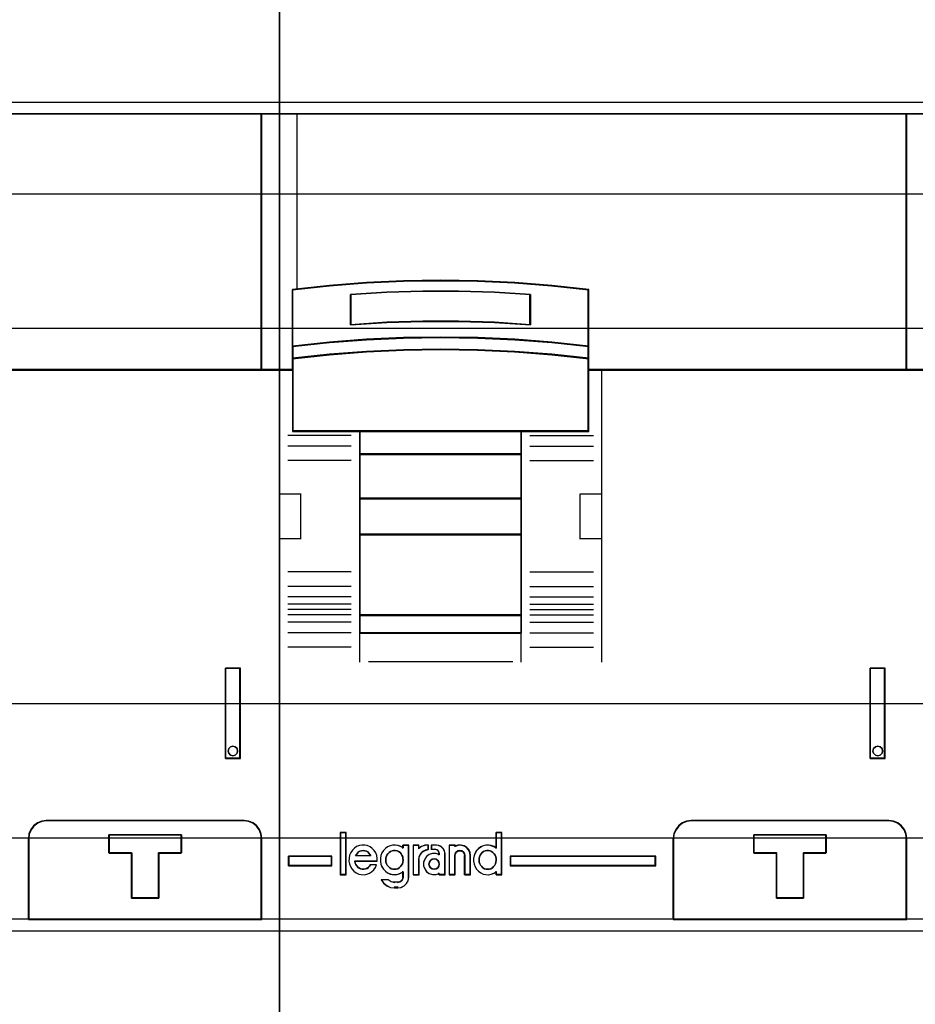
# Model space of a CAD drawing. Extents: x -543332 to -314699, y -9028 to 155584.
# Tile 44 of 256: x -449304 to -448804, y 23571 to 24121. Entities that reach past the tile are written whole.
import ezdxf

# ---------------------------------------------------------------- set-up
doc = ezdxf.new("R2010")
doc.units = 0
doc.header["$MEASUREMENT"] = 0
doc.layers.get('0').update_dxf_attribs({"color": 8})
for name, color, linetype in [('30', 7, 'Continuous'), ('45', 8, 'Continuous'), ('50', 7, 'Continuous')]:
    doc.layers.add(name, color=color, linetype=linetype)

# ---------------------------------------------------------------- blocks, each defined once
blk = doc.blocks.new('*U1096')
at = {"layer": '50', "color": 7}
blk.add_lwpolyline([(61.983887, -487.347089), (386.017439, -487.347089), (386.017439, -533.64975), (61.983887, -533.64975), (61.983887, -487.347089)], dxfattribs=at)
blk = doc.blocks.new('*U1097')
at = {"layer": '30', "color": 7}
blk.add_lwpolyline([(51.981526, -492.476529), (396.088727, -492.476529), (396.088727, -528.454107), (51.981526, -528.454107), (51.981526, -492.476529)], close=True, dxfattribs=at)
for points in [[(51.981526, -492.476529), (396.088727, -492.476529), (396.088727, -528.454107), (51.981526, -528.454107), (51.981526, -492.476529)], [(51.981526, -499.973403), (396.088727, -499.973403), (396.088727, -520.957234), (51.981526, -520.957234), (51.981526, -499.973403)]]:
    blk.add_lwpolyline(points, dxfattribs=at)
blk = doc.blocks.new('*U1098')
at = {"layer": '45', "color": 7}
for points in [[(107.027649, -468.992858), (70.976203, -468.992858), (70.976203, -551.996037), (107.027649, -551.996037), (107.027649, -468.992858)], [(107.011743, -469.008747), (70.992109, -469.008747), (70.992109, -551.977501), (107.011743, -551.977501), (107.011743, -469.008747)], [(106.020256, -487.995883), (70.976203, -487.995883), (70.976203, -502.319651), (71.726044, -502.319651), (71.726044, -501.685612), (71.726044, -501.001953), (71.726044, -497.826244), (73.788108, -497.605709), (75.850171, -497.451334), (77.917748, -497.357607), (79.990839, -497.324526), (82.058416, -497.357607), (84.120479, -497.451334), (86.19357, -497.605709), (88.255633, -497.826244), (88.255633, -501.001953), (88.255633, -501.685612), (88.255633, -502.319651), (88.994448, -502.319651), (106.020256, -502.319651), (106.020256, -487.995883)], [(105.983141, -487.995883), (105.983141, -502.319651), (107.027649, -502.319651), (107.027649, -487.995883), (105.983141, -487.995883)], [(103.978957, -518.971131), (103.978957, -524.005238), (104.819336, -524.005238), (104.819336, -518.971131), (103.978957, -518.971131)], [(104.63936, -523.45722), (104.662925, -523.59242), (104.63936, -523.721742), (104.533319, -523.821673), (104.403712, -523.856943), (104.274106, -523.821673), (104.168065, -523.721742), (104.132718, -523.59242), (104.168065, -523.45722), (104.274106, -523.357289), (104.403712, -523.322019), (104.533319, -523.357289), (104.63936, -523.45722)], [(105.020526, -527.474297), (93.984838, -527.474297), (93.72524, -527.507504), (93.487735, -527.607127), (93.277847, -527.767631), (93.123193, -527.977946), (93.007202, -528.215934), (92.985109, -528.47606), (92.985109, -533.008901), (106.020256, -533.008901), (106.020256, -528.47606), (105.987115, -528.215934), (105.893218, -527.977946), (105.727517, -527.767631), (105.523153, -527.607127), (105.280124, -527.507504), (105.020526, -527.474297)], [(101.524098, -528.271386), (101.524098, -529.282291), (100.257186, -529.282291), (100.257186, -531.803999), (98.745782, -531.803999), (98.745782, -529.282291), (97.473314, -529.282291), (97.473314, -528.271386), (101.524098, -528.271386)], [(100.257186, -531.803999), (100.257186, -529.282291), (101.524098, -529.282291), (101.524098, -528.271386), (97.473314, -528.271386), (97.473314, -529.282291), (98.745782, -529.282291), (98.745782, -531.803999), (100.257186, -531.803999)], [(100.251229, -531.78811), (100.251229, -529.289086), (101.508191, -529.289086), (101.508191, -528.287274), (97.48922, -528.287274), (97.48922, -529.289086), (98.751695, -529.289086), (98.751695, -531.78811), (100.251229, -531.78811)]]:
    blk.add_lwpolyline(points, close=True, dxfattribs=at)
at = {"layer": '45', "color": 139}
for points in [[(107.027649, -468.992858), (70.976203, -468.992858), (70.976203, -551.996037), (107.027649, -551.996037), (107.027649, -468.992858)], [(106.001698, -488.011772), (70.992109, -488.011772), (70.992109, -502.303762), (71.741213, -502.303762), (71.741213, -501.67113), (71.741213, -500.988987), (71.741213, -497.820324), (73.801249, -497.600278), (75.861284, -497.446246), (77.926828, -497.352726), (79.99788, -497.319719), (82.063423, -497.352726), (84.123459, -497.446246), (86.194511, -497.600278), (88.254547, -497.820324), (88.254547, -500.988987), (88.254547, -501.67113), (88.254547, -502.303762), (88.992634, -502.303762), (106.001698, -502.303762), (106.001698, -488.011772)], [(104.662925, -523.59242), (104.63936, -523.45722), (104.533319, -523.357289), (104.403712, -523.322019), (104.274106, -523.357289), (104.168065, -523.45722), (104.132718, -523.59242), (104.168065, -523.721742), (104.274106, -523.821673), (104.403712, -523.856943), (104.533319, -523.821673), (104.63936, -523.721742), (104.662925, -523.59242)]]:
    blk.add_lwpolyline(points, close=True, dxfattribs=at)
for points in [[(70.976203, -487.995883), (107.027649, -487.995883)], [(105.983141, -502.319651), (105.983141, -487.995883)], [(107.027649, -502.282577), (88.237102, -502.282577)], [(103.978957, -524.005238), (103.978957, -518.971131)], [(103.978957, -518.971131), (104.819336, -518.971131)], [(104.782221, -524.005238), (104.782221, -518.971131)], [(103.978957, -523.970813), (104.819336, -523.970813)], [(94.016362, -527.474297), (93.748578, -527.508444), (93.503584, -527.610888), (93.287078, -527.775935), (93.127547, -527.992205), (93.007899, -528.236931), (92.985109, -528.504422)], [(93.981898, -527.474297), (105.020815, -527.474297)], [(106.020256, -528.504422), (105.985983, -528.236931), (105.888875, -527.992205), (105.71751, -527.775935), (105.50616, -527.610888), (105.254824, -527.508444), (104.986351, -527.474297)], [(92.985109, -533.008901), (92.985109, -528.469996)], [(97.473314, -528.271386), (101.524098, -528.271386)], [(97.473314, -528.271386), (97.473314, -529.306807)], [(101.489634, -528.271386), (101.489634, -529.306807)], [(105.983141, -533.008901), (105.983141, -528.469996)], [(97.473314, -529.272381), (98.76967, -529.272381)], [(98.735207, -529.272381), (98.735207, -531.803999)], [(100.233043, -529.272381), (101.524098, -529.272381)], [(100.233043, -529.272381), (100.233043, -531.803999)], [(98.735207, -531.769573), (100.267506, -531.769573)], [(70.976203, -532.974475), (107.027649, -532.974475)]]:
    blk.add_lwpolyline(points, dxfattribs=at)
at = {"layer": '45', "color": 140}
for points in [[(106.020256, -487.995883), (70.976203, -487.995883), (70.976203, -502.319651), (71.726044, -502.319651), (71.726044, -501.685612), (71.726044, -501.001953), (71.726044, -497.826244), (73.788108, -497.605709), (75.850171, -497.451334), (77.917748, -497.357607), (79.990839, -497.324526), (82.058416, -497.357607), (84.120479, -497.451334), (86.19357, -497.605709), (88.255633, -497.826244), (88.255633, -501.001953), (88.255633, -501.685612), (88.255633, -502.319651), (88.994448, -502.319651), (106.020256, -502.319651), (106.020256, -487.995883)], [(105.983141, -487.995883), (105.983141, -502.319651), (107.027649, -502.319651), (107.027649, -487.995883), (105.983141, -487.995883)], [(105.999047, -488.011772), (105.999047, -502.303762), (107.011743, -502.303762), (107.011743, -488.011772), (105.999047, -488.011772)]]:
    blk.add_lwpolyline(points, close=True, dxfattribs=at)
at = {"layer": '45', "color": 59}
for points in [[(103.978957, -518.971131), (103.978957, -524.005238), (104.819336, -524.005238), (104.819336, -518.971131), (103.978957, -518.971131)], [(104.63936, -523.45722), (104.662925, -523.59242), (104.63936, -523.721742), (104.533319, -523.821673), (104.403712, -523.856943), (104.274106, -523.821673), (104.168065, -523.721742), (104.132718, -523.59242), (104.168065, -523.45722), (104.274106, -523.357289), (104.403712, -523.322019), (104.533319, -523.357289), (104.63936, -523.45722)], [(105.020526, -527.474297), (93.984838, -527.474297), (93.72524, -527.507504), (93.487735, -527.607127), (93.277847, -527.767631), (93.123193, -527.977946), (93.007202, -528.215934), (92.985109, -528.47606), (92.985109, -533.008901), (106.020256, -533.008901), (106.020256, -528.47606), (105.987115, -528.215934), (105.893218, -527.977946), (105.727517, -527.767631), (105.523153, -527.607127), (105.280124, -527.507504), (105.020526, -527.474297)], [(105.004612, -527.490185), (93.998101, -527.490185), (93.739189, -527.523202), (93.502312, -527.622253), (93.292979, -527.781835), (93.138734, -527.990943), (93.02305, -528.227564), (93.001015, -528.486197), (93.001015, -532.993012), (106.001698, -532.993012), (106.001698, -528.486197), (105.968646, -528.227564), (105.874997, -527.990943), (105.709734, -527.781835), (105.50591, -527.622253), (105.263524, -527.523202), (105.004612, -527.490185)], [(101.524098, -528.271386), (101.524098, -529.282291), (100.257186, -529.282291), (100.257186, -531.803999), (98.745782, -531.803999), (98.745782, -529.282291), (97.473314, -529.282291), (97.473314, -528.271386), (101.524098, -528.271386)], [(100.257186, -531.803999), (100.257186, -529.282291), (101.524098, -529.282291), (101.524098, -528.271386), (97.473314, -528.271386), (97.473314, -529.282291), (98.745782, -529.282291), (98.745782, -531.803999), (100.257186, -531.803999)], [(100.251229, -531.78811), (100.251229, -529.289086), (101.508191, -529.289086), (101.508191, -528.287274), (97.48922, -528.287274), (97.48922, -529.289086), (98.751695, -529.289086), (98.751695, -531.78811), (100.251229, -531.78811)]]:
    blk.add_lwpolyline(points, close=True, dxfattribs=at)
blk = doc.blocks.new('*U1099')
at = {"layer": '45', "color": 7}
for points in [[(143.026075, -468.992858), (106.974629, -468.992858), (106.974629, -551.996037), (143.026075, -551.996037), (143.026075, -468.992858)], [(142.018682, -487.995883), (106.974629, -487.995883), (106.974629, -502.319651), (107.72447, -502.319651), (107.72447, -501.685612), (107.72447, -501.001953), (107.72447, -497.826244), (109.786534, -497.605709), (111.848597, -497.451334), (113.916174, -497.357607), (115.989265, -497.324526), (118.056842, -497.357607), (120.118905, -497.451334), (122.191996, -497.605709), (124.254059, -497.826244), (124.254059, -501.001953), (124.254059, -501.685612), (124.254059, -502.319651), (124.992874, -502.319651), (142.018682, -502.319651), (142.018682, -487.995883)], [(141.984218, -487.995883), (141.984218, -502.319651), (143.026075, -502.319651), (143.026075, -487.995883), (141.984218, -487.995883)], [(118.068609, -500.531746), (120.13294, -500.620552), (122.208311, -500.781513), (124.272643, -501.003528), (124.272643, -497.806517), (122.208311, -497.584502), (120.13294, -497.429092), (118.068609, -497.334735), (115.998757, -497.301433), (113.923387, -497.334735), (111.853535, -497.429092), (109.789204, -497.584502), (107.724872, -497.806517), (107.724872, -501.003528), (109.789204, -500.781513), (111.853535, -500.620552), (113.923387, -500.531746), (115.998757, -500.503995), (118.068609, -500.531746)], [(121.01717, -498.090159), (121.01717, -499.782737), (119.010955, -499.665041), (116.999214, -499.608995), (114.998526, -499.608995), (112.986784, -499.665041), (110.975043, -499.782737), (110.975043, -498.090159), (112.986784, -497.966859), (114.998526, -497.905208), (116.999214, -497.905208), (119.010955, -497.966859), (121.01717, -498.090159)], [(116.999214, -499.608995), (119.010955, -499.665041), (121.01717, -499.782737), (121.01717, -498.090159), (119.010955, -497.966859), (116.999214, -497.905208), (114.998526, -497.905208), (112.986784, -497.966859), (110.975043, -498.090159), (110.975043, -499.782737), (112.986784, -499.665041), (114.998526, -499.608995), (116.999214, -499.608995)], [(116.996036, -499.596047), (119.001404, -499.651144), (121.001263, -499.766848), (121.001263, -498.102917), (119.001404, -497.981704), (116.996036, -497.921097), (115.001686, -497.921097), (112.996318, -497.981704), (110.990949, -498.102917), (110.990949, -499.766848), (112.996318, -499.651144), (115.001686, -499.596047), (116.996036, -499.596047)], [(120.13294, -501.301356), (122.208311, -501.460047), (124.272643, -501.686747), (124.272643, -500.983976), (122.208311, -500.757276), (120.13294, -500.592918), (118.068609, -500.502238), (115.998757, -500.4739), (113.923387, -500.502238), (111.853535, -500.592918), (109.789204, -500.757276), (107.724872, -500.983976), (107.724872, -501.686747), (109.789204, -501.460047), (111.853535, -501.301356), (113.923387, -501.205009), (115.998757, -501.171004), (118.068609, -501.205009), (120.13294, -501.301356)], [(120.124992, -501.295565), (122.196373, -501.450097), (124.256736, -501.670858), (124.256736, -500.9865), (122.196373, -500.76574), (120.124992, -500.605688), (118.064629, -500.517384), (115.998757, -500.489789), (113.927376, -500.517384), (111.861504, -500.605688), (109.801141, -500.76574), (107.740778, -500.9865), (107.740778, -501.670858), (109.801141, -501.450097), (111.861504, -501.295565), (113.927376, -501.201742), (115.998757, -501.168628), (118.064629, -501.201742), (120.124992, -501.295565)], [(107.724872, -502.293525), (107.724872, -505.746339), (111.478202, -505.746339), (120.508273, -505.746339), (124.272643, -505.746339), (124.272643, -502.293525), (124.272643, -501.656167), (122.208311, -501.434477), (120.13294, -501.279295), (118.068609, -501.185077), (115.998757, -501.151823), (113.923387, -501.185077), (111.853535, -501.279295), (109.789204, -501.434477), (107.724872, -501.656167), (107.724872, -502.293525)], [(107.740778, -502.301517), (107.740778, -505.730451), (111.486893, -505.730451), (120.499604, -505.730451), (124.256736, -505.730451), (124.256736, -502.301517), (124.256736, -501.668568), (122.196373, -501.448411), (120.124992, -501.294302), (118.064629, -501.200736), (115.998757, -501.167712), (113.927376, -501.200736), (111.861504, -501.294302), (109.801141, -501.448411), (107.740778, -501.668568), (107.740778, -502.301517)], [(120.516124, -505.709266), (111.470787, -505.709266), (111.470787, -507.022741), (120.516124, -507.022741), (120.516124, -505.709266)], [(120.500217, -505.727803), (111.486693, -505.727803), (111.486693, -507.004204), (120.500217, -507.004204), (120.500217, -505.727803)], [(120.516124, -506.985667), (111.470787, -506.985667), (111.470787, -509.511989), (120.516124, -509.511989), (120.516124, -506.985667)], [(120.500217, -507.001556), (111.486693, -507.001556), (111.486693, -509.4961), (120.500217, -509.4961), (120.500217, -507.001556)], [(120.516124, -509.477563), (111.470787, -509.477563), (111.470787, -511.519276), (120.516124, -511.519276), (120.516124, -509.477563)], [(120.500217, -509.493452), (111.486693, -509.493452), (111.486693, -511.503387), (120.500217, -511.503387), (120.500217, -509.493452)], [(120.516124, -511.484851), (111.470787, -511.484851), (111.470787, -516.013163), (120.516124, -516.013163), (120.516124, -511.484851)], [(120.500217, -511.500739), (111.486693, -511.500739), (111.486693, -515.997275), (120.500217, -515.997275), (120.500217, -511.500739)], [(120.516124, -515.978738), (111.470787, -515.978738), (111.470787, -517.008863), (120.516124, -517.008863), (120.516124, -515.978738)], [(120.500217, -515.994626), (111.486693, -515.994626), (111.486693, -516.992974), (120.500217, -516.992974), (120.500217, -515.994626)], [(139.980034, -518.971131), (139.980034, -524.005238), (140.817762, -524.005238), (140.817762, -518.971131), (139.980034, -518.971131)], [(140.640437, -523.45722), (140.664002, -523.59242), (140.640437, -523.721742), (140.534396, -523.821673), (140.404789, -523.856943), (140.275183, -523.821673), (140.169142, -523.721742), (140.133795, -523.59242), (140.169142, -523.45722), (140.275183, -523.357289), (140.404789, -523.322019), (140.534396, -523.357289), (140.640437, -523.45722)], [(141.019155, -527.474297), (129.985712, -527.474297), (129.726166, -527.507504), (129.48871, -527.607127), (129.278865, -527.767631), (129.124242, -527.977946), (129.008275, -528.215934), (128.986186, -528.47606), (128.986186, -533.008901), (142.018682, -533.008901), (142.018682, -528.47606), (141.985548, -528.215934), (141.89167, -527.977946), (141.726003, -527.767631), (141.52168, -527.607127), (141.278701, -527.507504), (141.019155, -527.474297)], [(137.525174, -528.271386), (137.525174, -529.282291), (136.258263, -529.282291), (136.258263, -531.803999), (134.746859, -531.803999), (134.746859, -529.282291), (133.474391, -529.282291), (133.474391, -528.271386), (137.525174, -528.271386)], [(136.258263, -531.803999), (136.258263, -529.282291), (137.525174, -529.282291), (137.525174, -528.271386), (133.474391, -528.271386), (133.474391, -529.282291), (134.746859, -529.282291), (134.746859, -531.803999), (136.258263, -531.803999)], [(136.252306, -531.78811), (136.252306, -529.289086), (137.509268, -529.289086), (137.509268, -528.287274), (133.490297, -528.287274), (133.490297, -529.289086), (134.752772, -529.289086), (134.752772, -531.78811), (136.252306, -531.78811)], [(109.914628, -530.005915), (109.914628, -529.470991), (107.504836, -529.470991), (107.504836, -530.005915), (109.914628, -530.005915)], [(119.879875, -529.470991), (119.879875, -530.005915), (128.013255, -530.005915), (128.013255, -529.470991), (119.879875, -529.470991)]]:
    blk.add_lwpolyline(points, close=True, dxfattribs=at)
at = {"layer": '45', "color": 139}
for points in [[(143.026075, -468.992858), (106.974629, -468.992858), (106.974629, -551.996037), (143.026075, -551.996037), (143.026075, -468.992858)], [(142.002775, -488.011772), (106.990535, -488.011772), (106.990535, -502.303762), (107.739696, -502.303762), (107.739696, -501.67113), (107.739696, -500.988987), (107.739696, -497.820324), (109.799887, -497.600278), (111.860079, -497.446246), (113.925779, -497.352726), (115.996988, -497.319719), (118.062688, -497.352726), (120.122879, -497.446246), (122.194088, -497.600278), (124.25428, -497.820324), (124.25428, -500.988987), (124.25428, -501.67113), (124.25428, -502.303762), (124.992423, -502.303762), (142.002775, -502.303762), (142.002775, -488.011772)], [(107.740778, -502.301517), (107.740778, -505.730451), (111.486893, -505.730451), (120.499604, -505.730451), (124.256736, -505.730451), (124.256736, -502.301517), (124.256736, -501.668568), (122.196373, -501.448411), (120.124992, -501.294302), (118.064629, -501.200736), (115.998757, -501.167712), (113.927376, -501.200736), (111.861504, -501.294302), (109.801141, -501.448411), (107.740778, -501.668568), (107.740778, -502.301517)], [(120.513473, -511.482202), (111.468136, -511.482202), (111.468136, -516.015811), (120.513473, -516.015811), (120.513473, -511.482202)], [(120.494915, -511.500739), (111.486693, -511.500739), (111.486693, -515.997275), (120.494915, -515.997275), (120.494915, -511.500739)], [(140.664002, -523.59242), (140.640437, -523.45722), (140.534396, -523.357289), (140.404789, -523.322019), (140.275183, -523.357289), (140.169142, -523.45722), (140.133795, -523.59242), (140.169142, -523.721742), (140.275183, -523.821673), (140.404789, -523.856943), (140.534396, -523.821673), (140.640437, -523.721742), (140.664002, -523.59242)], [(110.71259, -528.160164), (110.402419, -528.160164), (110.402419, -530.485227), (110.71259, -530.485227), (110.71259, -528.160164)], [(113.420412, -530.193932), (113.512022, -530.188231), (113.603632, -530.165425), (113.678065, -530.114112), (113.752498, -530.045695), (113.81548, -529.971576), (113.86701, -529.891756), (113.889913, -529.794831), (113.907089, -529.692205), (113.895638, -529.59528), (113.884187, -529.504057), (113.838382, -529.412834), (113.786852, -529.333013), (113.729595, -529.258894), (113.637986, -529.207581), (113.563553, -529.167671), (113.466217, -529.150567), (113.374608, -529.150567), (113.282998, -529.167671), (113.197114, -529.207581), (113.122681, -529.258894), (113.053973, -529.333013), (112.996717, -529.412834), (112.962364, -529.504057), (112.939461, -529.59528), (112.939461, -529.692205), (112.945187, -529.794831), (112.97954, -529.891756), (113.01962, -529.971576), (113.088327, -530.045695), (113.16276, -530.114112), (113.242919, -530.165425), (113.334528, -530.188231), (113.420412, -530.193932)], [(118.626139, -530.193932), (118.711787, -530.188231), (118.803146, -530.165425), (118.888795, -530.114112), (118.951604, -530.045695), (119.014413, -529.971576), (119.065803, -529.891756), (119.088642, -529.794831), (119.105772, -529.692205), (119.105772, -529.59528), (119.071513, -529.504057), (119.048673, -529.412834), (118.985864, -529.333013), (118.911635, -529.258894), (118.843116, -529.207581), (118.768887, -529.167671), (118.677528, -529.150567), (118.574749, -529.150567), (118.48339, -529.167671), (118.397742, -529.207581), (118.323512, -529.258894), (118.266413, -529.333013), (118.203604, -529.412834), (118.163635, -529.504057), (118.146505, -529.59528), (118.140795, -529.692205), (118.146505, -529.794831), (118.186474, -529.891756), (118.232154, -529.971576), (118.289253, -530.045695), (118.357772, -530.114112), (118.449131, -530.165425), (118.53478, -530.188231), (118.626139, -530.193932)], [(115.916575, -529.90661), (115.898947, -529.801063), (115.840187, -529.707243), (115.746171, -529.636878), (115.634527, -529.619287), (115.528759, -529.636878), (115.434742, -529.707243), (115.370106, -529.801063), (115.346602, -529.90661), (115.370106, -530.018021), (115.434742, -530.11184), (115.528759, -530.170478), (115.634527, -530.193932), (115.746171, -530.170478), (115.840187, -530.11184), (115.898947, -530.018021), (115.916575, -529.90661)]]:
    blk.add_lwpolyline(points, close=True, dxfattribs=at)
at = {"layer": '45', "color": 59}
for points in [[(143.010169, -469.008747), (106.990535, -469.008747), (106.990535, -551.977501), (143.010169, -551.977501), (143.010169, -469.008747)], [(118.068609, -500.531746), (120.13294, -500.620552), (122.208311, -500.781513), (124.272643, -501.003528), (124.272643, -497.806517), (122.208311, -497.584502), (120.13294, -497.429092), (118.068609, -497.334735), (115.998757, -497.301433), (113.923387, -497.334735), (111.853535, -497.429092), (109.789204, -497.584502), (107.724872, -497.806517), (107.724872, -501.003528), (109.789204, -500.781513), (111.853535, -500.620552), (113.923387, -500.531746), (115.998757, -500.503995), (118.068609, -500.531746)], [(121.01717, -498.090159), (121.01717, -499.782737), (119.010955, -499.665041), (116.999214, -499.608995), (114.998526, -499.608995), (112.986784, -499.665041), (110.975043, -499.782737), (110.975043, -498.090159), (112.986784, -497.966859), (114.998526, -497.905208), (116.999214, -497.905208), (119.010955, -497.966859), (121.01717, -498.090159)], [(116.999214, -499.608995), (119.010955, -499.665041), (121.01717, -499.782737), (121.01717, -498.090159), (119.010955, -497.966859), (116.999214, -497.905208), (114.998526, -497.905208), (112.986784, -497.966859), (110.975043, -498.090159), (110.975043, -499.782737), (112.986784, -499.665041), (114.998526, -499.608995), (116.999214, -499.608995)], [(116.996036, -499.596047), (119.001404, -499.651144), (121.001263, -499.766848), (121.001263, -498.102917), (119.001404, -497.981704), (116.996036, -497.921097), (115.001686, -497.921097), (112.996318, -497.981704), (110.990949, -498.102917), (110.990949, -499.766848), (112.996318, -499.651144), (115.001686, -499.596047), (116.996036, -499.596047)], [(120.13294, -501.301356), (122.208311, -501.460047), (124.272643, -501.686747), (124.272643, -500.983976), (122.208311, -500.757276), (120.13294, -500.592918), (118.068609, -500.502238), (115.998757, -500.4739), (113.923387, -500.502238), (111.853535, -500.592918), (109.789204, -500.757276), (107.724872, -500.983976), (107.724872, -501.686747), (109.789204, -501.460047), (111.853535, -501.301356), (113.923387, -501.205009), (115.998757, -501.171004), (118.068609, -501.205009), (120.13294, -501.301356)], [(120.124992, -501.295565), (122.196373, -501.450097), (124.256736, -501.670858), (124.256736, -500.9865), (122.196373, -500.76574), (120.124992, -500.605688), (118.064629, -500.517384), (115.998757, -500.489789), (113.927376, -500.517384), (111.861504, -500.605688), (109.801141, -500.76574), (107.740778, -500.9865), (107.740778, -501.670858), (109.801141, -501.450097), (111.861504, -501.295565), (113.927376, -501.201742), (115.998757, -501.168628), (118.064629, -501.201742), (120.124992, -501.295565)], [(107.724872, -502.293525), (107.724872, -505.746339), (111.478202, -505.746339), (120.508273, -505.746339), (124.272643, -505.746339), (124.272643, -502.293525), (124.272643, -501.656167), (122.208311, -501.434477), (120.13294, -501.279295), (118.068609, -501.185077), (115.998757, -501.151823), (113.923387, -501.185077), (111.853535, -501.279295), (109.789204, -501.434477), (107.724872, -501.656167), (107.724872, -502.293525)], [(120.516124, -505.709266), (111.470787, -505.709266), (111.470787, -507.022741), (120.516124, -507.022741), (120.516124, -505.709266)], [(120.500217, -505.727803), (111.486693, -505.727803), (111.486693, -507.004204), (120.500217, -507.004204), (120.500217, -505.727803)], [(120.516124, -506.985667), (111.470787, -506.985667), (111.470787, -509.511989), (120.516124, -509.511989), (120.516124, -506.985667)], [(120.500217, -507.001556), (111.486693, -507.001556), (111.486693, -509.4961), (120.500217, -509.4961), (120.500217, -507.001556)], [(120.516124, -509.477563), (111.470787, -509.477563), (111.470787, -511.519276), (120.516124, -511.519276), (120.516124, -509.477563)], [(120.500217, -509.493452), (111.486693, -509.493452), (111.486693, -511.503387), (120.500217, -511.503387), (120.500217, -509.493452)], [(120.516124, -511.484851), (111.470787, -511.484851), (111.470787, -516.013163), (120.516124, -516.013163), (120.516124, -511.484851)], [(120.500217, -511.500739), (111.486693, -511.500739), (111.486693, -515.997275), (120.500217, -515.997275), (120.500217, -511.500739)], [(120.516124, -515.978738), (111.470787, -515.978738), (111.470787, -517.008863), (120.516124, -517.008863), (120.516124, -515.978738)], [(120.500217, -515.994626), (111.486693, -515.994626), (111.486693, -516.992974), (120.500217, -516.992974), (120.500217, -515.994626)], [(139.980034, -518.971131), (139.980034, -524.005238), (140.817762, -524.005238), (140.817762, -518.971131), (139.980034, -518.971131)], [(140.640437, -523.45722), (140.664002, -523.59242), (140.640437, -523.721742), (140.534396, -523.821673), (140.404789, -523.856943), (140.275183, -523.821673), (140.169142, -523.721742), (140.133795, -523.59242), (140.169142, -523.45722), (140.275183, -523.357289), (140.404789, -523.322019), (140.534396, -523.357289), (140.640437, -523.45722)], [(141.019155, -527.474297), (129.985712, -527.474297), (129.726166, -527.507504), (129.48871, -527.607127), (129.278865, -527.767631), (129.124242, -527.977946), (129.008275, -528.215934), (128.986186, -528.47606), (128.986186, -533.008901), (142.018682, -533.008901), (142.018682, -528.47606), (141.985548, -528.215934), (141.89167, -527.977946), (141.726003, -527.767631), (141.52168, -527.607127), (141.278701, -527.507504), (141.019155, -527.474297)], [(141.005689, -527.490185), (129.999178, -527.490185), (129.740266, -527.523202), (129.503389, -527.622253), (129.294056, -527.781835), (129.139811, -527.990943), (129.024127, -528.227564), (129.002092, -528.486197), (129.002092, -532.993012), (142.002775, -532.993012), (142.002775, -528.486197), (141.969723, -528.227564), (141.876074, -527.990943), (141.710811, -527.781835), (141.506987, -527.622253), (141.264601, -527.523202), (141.005689, -527.490185)], [(110.728497, -528.144275), (110.383862, -528.144275), (110.383862, -530.501116), (110.728497, -530.501116), (110.728497, -528.144275)], [(117.864093, -529.914698), (117.920427, -530.059907), (117.993662, -530.19953), (118.111965, -530.311229), (118.235901, -530.400588), (118.376737, -530.462022), (118.523207, -530.495531), (118.67531, -530.501116), (118.82178, -530.478777), (118.973883, -530.422927), (119.097819, -530.344738), (119.097819, -530.501116), (119.413292, -530.501116), (119.413292, -528.144275), (119.097819, -528.144275), (119.097819, -529.015524), (118.973883, -528.937335), (118.82178, -528.881486), (118.67531, -528.853561), (118.523207, -528.853561), (118.376737, -528.892656), (118.235901, -528.959675), (118.111965, -529.049034), (117.993662, -529.160733), (117.920427, -529.294771), (117.864093, -529.439979), (117.835926, -529.601942), (117.835926, -529.75832), (117.864093, -529.914698)], [(137.525174, -528.271386), (137.525174, -529.282291), (136.258263, -529.282291), (136.258263, -531.803999), (134.746859, -531.803999), (134.746859, -529.282291), (133.474391, -529.282291), (133.474391, -528.271386), (137.525174, -528.271386)], [(136.258263, -531.803999), (136.258263, -529.282291), (137.525174, -529.282291), (137.525174, -528.271386), (133.474391, -528.271386), (133.474391, -529.282291), (134.746859, -529.282291), (134.746859, -531.803999), (136.258263, -531.803999)], [(136.252306, -531.78811), (136.252306, -529.289086), (137.509268, -529.289086), (137.509268, -528.287274), (133.490297, -528.287274), (133.490297, -529.289086), (134.752772, -529.289086), (134.752772, -531.78811), (136.252306, -531.78811)], [(111.532949, -530.16395), (111.45973, -530.130234), (111.380878, -530.074039), (111.318923, -530.012225), (111.256968, -529.927934), (111.223174, -529.849262), (111.200645, -529.753731), (112.462275, -529.753731), (112.462275, -529.590768), (112.434113, -529.433424), (112.372158, -529.281699), (112.287674, -529.152452), (112.180661, -529.028824), (112.056751, -528.938913), (111.904679, -528.8771), (111.75824, -528.843383), (111.606169, -528.843383), (111.45973, -528.8771), (111.307658, -528.933294), (111.183748, -529.023205), (111.076735, -529.135594), (110.986619, -529.264841), (110.919032, -529.416565), (110.885238, -529.57391), (110.879606, -529.736873), (110.907767, -529.894217), (110.969722, -530.040323), (111.048574, -530.180808), (111.149955, -530.298817), (111.273865, -530.399966), (111.425936, -530.46178), (111.566743, -530.495497), (111.724447, -530.501116), (111.88215, -530.478639), (112.022957, -530.422444), (112.146867, -530.332533), (112.270777, -530.231383), (112.355261, -530.096517), (112.417216, -529.956031), (112.07928, -529.956031), (112.022957, -530.023464), (111.95537, -530.090898), (111.88215, -530.141472), (111.797666, -530.16957), (111.70755, -530.186428), (111.617433, -530.186428), (111.532949, -530.16395)], [(112.722057, -530.048711), (112.806541, -530.188216), (112.913555, -530.299821), (113.0262, -530.389104), (113.178271, -530.450487), (113.319078, -530.483968), (113.476782, -530.489548), (113.617589, -530.467228), (113.764028, -530.411425), (113.899202, -530.333302), (113.899202, -530.651375), (113.876673, -530.757399), (113.814718, -530.846683), (113.724602, -530.902485), (113.617589, -530.924806), (113.420459, -530.924806), (113.228962, -530.891324), (113.071258, -530.79088), (112.676999, -530.79088), (112.812174, -530.975028), (112.986774, -531.120113), (113.195168, -531.209397), (113.420459, -531.237298), (113.617589, -531.237298), (113.797821, -531.214977), (113.96679, -531.125694), (114.096332, -530.997349), (114.192081, -530.835522), (114.21461, -530.651375), (114.21461, -528.843383), (113.899202, -528.843383), (113.899202, -529.005209), (113.764028, -528.927086), (113.617589, -528.871284), (113.476782, -528.843383), (113.319078, -528.843383), (113.178271, -528.882445), (113.0262, -528.949407), (112.913555, -529.038691), (112.806541, -529.150295), (112.722057, -529.284221), (112.65447, -529.429306), (112.631941, -529.591133), (112.631941, -529.747379), (112.65447, -529.903625), (112.722057, -530.048711)], [(114.455854, -528.843383), (114.455854, -530.501116), (114.777513, -530.501116), (114.777513, -529.66944), (114.800489, -529.500857), (114.880904, -529.343513), (114.995782, -529.214266), (115.150867, -529.129974), (115.317441, -529.079399), (115.317441, -528.843383), (115.116404, -528.860241), (114.938343, -528.916436), (114.777513, -529.023205), (114.777513, -528.843383), (114.455854, -528.843383)], [(114.47176, -528.859272), (114.47176, -530.485227), (114.781543, -530.485227), (114.781543, -529.669494), (114.80367, -529.504142), (114.881116, -529.349814), (114.991752, -529.223045), (115.141112, -529.140369), (115.301535, -529.090764), (115.301535, -528.859272), (115.107921, -528.875807), (114.936434, -528.930924), (114.781543, -529.035647), (114.781543, -528.859272), (114.47176, -528.859272)], [(115.106853, -529.635723), (115.044384, -529.815545), (115.044384, -530.000987), (115.106853, -530.180808), (115.214754, -530.332533), (115.362408, -530.439302), (115.538457, -530.495497), (115.742901, -530.495497), (115.907592, -530.439302), (115.907592, -530.501116), (116.242653, -530.501116), (116.242653, -529.315416), (116.219937, -529.16931), (116.140431, -529.040063), (116.03253, -528.933294), (115.901913, -528.87148), (115.759938, -528.843383), (115.481667, -528.843383), (115.481667, -529.079399), (115.674753, -529.079399), (115.799691, -529.113116), (115.884876, -529.203027), (115.907592, -529.315416), (115.907592, -529.388468), (115.742901, -529.321035), (115.538457, -529.321035), (115.362408, -529.377229), (115.214754, -529.489618), (115.106853, -529.635723)], [(116.46534, -528.843383), (116.46534, -530.501116), (116.794619, -530.501116), (116.794619, -529.433424), (116.817327, -529.332274), (116.868422, -529.242363), (116.959258, -529.17493), (117.067125, -529.158071), (117.169315, -529.17493), (117.271505, -529.242363), (117.328277, -529.332274), (117.345309, -529.433424), (117.345309, -530.501116), (117.66891, -530.501116), (117.66891, -529.433424), (117.646202, -529.264841), (117.572398, -529.101877), (117.453176, -528.97263), (117.311246, -528.882719), (117.135252, -528.843383), (116.959258, -528.854622), (116.794619, -528.910816), (116.794619, -528.843383), (116.46534, -528.843383)], [(116.481246, -528.859272), (116.481246, -530.485227), (116.801821, -530.485227), (116.801821, -529.438002), (116.82393, -529.338791), (116.873674, -529.250604), (116.962109, -529.184463), (117.067125, -529.167928), (117.166614, -529.184463), (117.266103, -529.250604), (117.321374, -529.338791), (117.337956, -529.438002), (117.337956, -530.485227), (117.653004, -530.485227), (117.653004, -529.438002), (117.630896, -529.27265), (117.559042, -529.112811), (117.442972, -528.986041), (117.304793, -528.897854), (117.133451, -528.859272), (116.962109, -528.870295), (116.801821, -528.925412), (116.801821, -528.859272), (116.481246, -528.859272)], [(109.896071, -529.990026), (109.896071, -529.48688), (107.520742, -529.48688), (107.520742, -529.990026), (109.896071, -529.990026)], [(112.052689, -529.368092), (112.104385, -529.455102), (111.242798, -529.455102), (111.294493, -529.368092), (111.351932, -529.293512), (111.420859, -529.231362), (111.49553, -529.187857), (111.581689, -529.162997), (111.673591, -529.150567), (111.75975, -529.162997), (111.851652, -529.187857), (111.926323, -529.231362), (111.99525, -529.293512), (112.052689, -529.368092)], [(112.104385, -529.455102), (111.242798, -529.455102), (111.294493, -529.368092), (111.351932, -529.293512), (111.420859, -529.231362), (111.49553, -529.187857), (111.581689, -529.162997), (111.673591, -529.150567), (111.75975, -529.162997), (111.851652, -529.187857), (111.926323, -529.231362), (111.99525, -529.293512), (112.052689, -529.368092), (112.104385, -529.455102)], [(113.729595, -529.258894), (113.786852, -529.333013), (113.838382, -529.412834), (113.884187, -529.504057), (113.895638, -529.59528), (113.907089, -529.692205), (113.889913, -529.794831), (113.86701, -529.891756), (113.81548, -529.971576), (113.752498, -530.045695), (113.678065, -530.114112), (113.603632, -530.165425), (113.512022, -530.188231), (113.420412, -530.193932), (113.334528, -530.188231), (113.242919, -530.165425), (113.16276, -530.114112), (113.088327, -530.045695), (113.01962, -529.971576), (112.97954, -529.891756), (112.945187, -529.794831), (112.939461, -529.692205), (112.939461, -529.59528), (112.962364, -529.504057), (112.996717, -529.412834), (113.053973, -529.333013), (113.122681, -529.258894), (113.197114, -529.207581), (113.282998, -529.167671), (113.374608, -529.150567), (113.466217, -529.150567), (113.563553, -529.167671), (113.637986, -529.207581), (113.729595, -529.258894)], [(113.242919, -530.165425), (113.16276, -530.114112), (113.088327, -530.045695), (113.01962, -529.971576), (112.97954, -529.891756), (112.945187, -529.794831), (112.939461, -529.692205), (112.939461, -529.59528), (112.962364, -529.504057), (112.996717, -529.412834), (113.053973, -529.333013), (113.122681, -529.258894), (113.197114, -529.207581), (113.282998, -529.167671), (113.374608, -529.150567), (113.466217, -529.150567), (113.563553, -529.167671), (113.637986, -529.207581), (113.729595, -529.258894), (113.786852, -529.333013), (113.838382, -529.412834), (113.884187, -529.504057), (113.895638, -529.59528), (113.907089, -529.692205), (113.889913, -529.794831), (113.86701, -529.891756), (113.81548, -529.971576), (113.752498, -530.045695), (113.678065, -530.114112), (113.603632, -530.165425), (113.512022, -530.188231), (113.420412, -530.193932), (113.334528, -530.188231), (113.242919, -530.165425)], [(118.843116, -529.207581), (118.911635, -529.258894), (118.985864, -529.333013), (119.048673, -529.412834), (119.071513, -529.504057), (119.105772, -529.59528), (119.105772, -529.692205), (119.088642, -529.794831), (119.065803, -529.891756), (119.014413, -529.971576), (118.951604, -530.045695), (118.888795, -530.114112), (118.803146, -530.165425), (118.711787, -530.188231), (118.626139, -530.193932), (118.53478, -530.188231), (118.449131, -530.165425), (118.357772, -530.114112), (118.289253, -530.045695), (118.232154, -529.971576), (118.186474, -529.891756), (118.146505, -529.794831), (118.140795, -529.692205), (118.146505, -529.59528), (118.163635, -529.504057), (118.203604, -529.412834), (118.266413, -529.333013), (118.323512, -529.258894), (118.397742, -529.207581), (118.48339, -529.167671), (118.574749, -529.150567), (118.677528, -529.150567), (118.768887, -529.167671), (118.843116, -529.207581)], [(118.186474, -529.891756), (118.146505, -529.794831), (118.140795, -529.692205), (118.146505, -529.59528), (118.163635, -529.504057), (118.203604, -529.412834), (118.266413, -529.333013), (118.323512, -529.258894), (118.397742, -529.207581), (118.48339, -529.167671), (118.574749, -529.150567), (118.677528, -529.150567), (118.768887, -529.167671), (118.843116, -529.207581), (118.911635, -529.258894), (118.985864, -529.333013), (119.048673, -529.412834), (119.071513, -529.504057), (119.105772, -529.59528), (119.105772, -529.692205), (119.088642, -529.794831), (119.065803, -529.891756), (119.014413, -529.971576), (118.951604, -530.045695), (118.888795, -530.114112), (118.803146, -530.165425), (118.711787, -530.188231), (118.626139, -530.193932), (118.53478, -530.188231), (118.449131, -530.165425), (118.357772, -530.114112), (118.289253, -530.045695), (118.232154, -529.971576), (118.186474, -529.891756)], [(115.898947, -529.801063), (115.916575, -529.90661), (115.898947, -530.018021), (115.840187, -530.11184), (115.746171, -530.170478), (115.634527, -530.193932), (115.528759, -530.170478), (115.434742, -530.11184), (115.370106, -530.018021), (115.346602, -529.90661), (115.370106, -529.801063), (115.434742, -529.707243), (115.528759, -529.636878), (115.634527, -529.619287), (115.746171, -529.636878), (115.840187, -529.707243), (115.898947, -529.801063)], [(115.370106, -529.801063), (115.434742, -529.707243), (115.528759, -529.636878), (115.634527, -529.619287), (115.746171, -529.636878), (115.840187, -529.707243), (115.898947, -529.801063), (115.916575, -529.90661), (115.898947, -530.018021), (115.840187, -530.11184), (115.746171, -530.170478), (115.634527, -530.193932), (115.528759, -530.170478), (115.434742, -530.11184), (115.370106, -530.018021), (115.346602, -529.90661), (115.370106, -529.801063)]]:
    blk.add_lwpolyline(points, close=True, dxfattribs=at)
at = {"layer": '45', "color": 139}
for points in [[(106.974629, -487.995883), (143.026075, -487.995883)], [(141.984218, -502.319651), (141.984218, -487.995883)], [(124.272643, -497.836357), (122.208311, -497.601226), (120.13294, -497.436634), (118.068609, -497.336703), (115.998757, -497.301433), (113.923387, -497.336703), (111.853535, -497.436634), (109.789204, -497.601226), (107.724872, -497.836357)], [(107.724872, -497.801931), (107.724872, -505.746339)], [(121.01717, -498.122355), (119.010955, -497.977591), (116.999214, -497.905208), (114.998526, -497.905208), (112.986784, -497.977591), (110.975043, -498.122355)], [(110.975043, -499.782737), (110.975043, -498.08793)], [(120.982706, -499.782737), (120.982706, -498.08793)], [(124.238179, -505.746339), (124.238179, -497.801931)], [(121.01717, -499.782737), (119.010955, -499.644607), (116.999214, -499.57883), (114.998526, -499.57883), (112.986784, -499.644607), (110.975043, -499.782737)], [(124.272643, -501.003528), (122.208311, -500.768138), (120.13294, -500.59748), (118.068609, -500.503324), (115.998757, -500.4739), (113.923387, -500.503324), (111.853535, -500.59748), (109.789204, -500.768138), (107.724872, -501.003528)], [(124.272643, -501.686747), (122.208311, -501.451616), (120.13294, -501.287024), (118.068609, -501.187093), (115.998757, -501.151823), (113.923387, -501.187093), (111.853535, -501.287024), (109.789204, -501.451616), (107.724872, -501.686747)], [(107.759336, -502.282577), (106.974629, -502.282577)], [(143.026075, -502.282577), (124.238179, -502.282577)], [(124.975167, -502.282577), (124.975167, -518.626874)], [(124.272643, -505.709266), (107.724872, -505.709266)], [(111.470787, -505.709266), (111.470787, -517.008863)], [(111.470787, -505.709266), (120.516124, -505.709266)], [(120.48166, -505.709266), (120.48166, -517.008863)], [(111.009506, -505.968783), (107.470373, -505.968783)], [(120.982706, -505.968783), (124.527142, -505.968783)], [(111.009506, -506.572558), (107.470373, -506.572558)], [(111.470787, -506.985667), (120.516124, -506.985667)], [(120.982706, -506.572558), (124.527142, -506.572558)], [(111.009506, -507.372295), (107.470373, -507.372295)], [(120.982706, -507.372295), (124.527142, -507.372295)], [(106.974629, -509.236583), (108.20471, -509.236583)], [(108.170246, -509.236583), (108.170246, -511.762905)], [(123.784852, -511.762905), (123.784852, -509.236583)], [(123.784852, -509.236583), (125.009631, -509.236583)], [(111.470787, -509.477563), (120.516124, -509.477563)], [(106.974629, -511.728479), (108.20471, -511.728479)], [(111.468136, -511.482202), (120.513473, -511.482202)], [(111.470787, -511.484851), (120.516124, -511.484851)], [(123.784852, -511.728479), (125.009631, -511.728479)], [(111.009506, -513.592767), (107.470373, -513.592767)], [(120.982706, -513.592767), (124.527142, -513.592767)], [(111.009506, -514.395152), (107.470373, -514.395152)], [(120.982706, -514.395152), (124.527142, -514.395152)], [(111.009506, -514.988335), (107.470373, -514.988335)], [(120.982706, -514.988335), (124.527142, -514.988335)], [(111.009506, -515.390851), (107.470373, -515.390851)], [(111.009506, -515.692739), (107.470373, -515.692739)], [(120.982706, -515.390851), (124.527142, -515.390851)], [(120.982706, -515.692739), (124.527142, -515.692739)], [(111.009506, -515.994626), (107.470373, -515.994626)], [(111.468136, -515.976089), (120.513473, -515.976089)], [(111.470787, -515.978738), (120.516124, -515.978738)], [(120.982706, -515.994626), (124.527142, -515.994626)], [(111.009506, -516.391847), (107.470373, -516.391847)], [(120.982706, -516.391847), (124.527142, -516.391847)], [(111.009506, -516.990326), (107.470373, -516.990326)], [(111.470787, -516.974437), (120.516124, -516.974437)], [(111.470787, -516.974437), (111.470787, -518.626874)], [(120.48166, -516.974437), (120.48166, -518.626874)], [(120.982706, -516.990326), (124.527142, -516.990326)], [(111.009506, -517.792711), (107.470373, -517.792711)], [(120.982706, -517.792711), (124.527142, -517.792711)], [(111.971833, -518.592448), (120.02038, -518.592448)], [(139.980034, -524.005238), (139.980034, -518.971131)], [(139.980034, -518.971131), (140.817762, -518.971131)], [(140.783298, -524.005238), (140.783298, -518.971131)], [(139.980034, -523.970813), (140.817762, -523.970813)], [(130.017439, -527.474297), (129.749655, -527.508444), (129.504661, -527.610888), (129.288155, -527.775935), (129.128624, -527.992205), (129.008976, -528.236931), (128.986186, -528.504422)], [(129.982975, -527.474297), (141.021892, -527.474297)], [(142.018682, -528.504422), (141.984496, -528.236931), (141.887638, -527.992205), (141.716712, -527.775935), (141.505904, -527.610888), (141.255212, -527.508444), (140.987428, -527.474297)], [(110.383862, -528.144275), (110.383862, -530.501116)], [(110.383862, -528.144275), (110.728497, -528.144275)], [(110.694033, -528.144275), (110.694033, -530.501116)], [(119.071309, -528.144275), (119.071309, -529.036697)], [(119.071309, -528.144275), (119.413292, -528.144275)], [(119.378829, -528.144275), (119.378829, -530.501116)], [(128.986186, -533.008901), (128.986186, -528.469996)], [(133.474391, -528.271386), (137.525174, -528.271386)], [(133.474391, -528.271386), (133.474391, -529.306807)], [(137.48806, -528.271386), (137.48806, -529.306807)], [(141.984218, -533.008901), (141.984218, -528.469996)], [(112.462275, -529.753731), (112.462275, -529.590768), (112.434113, -529.433424), (112.372158, -529.281699), (112.287674, -529.152452), (112.180661, -529.028824), (112.056751, -528.938913), (111.904679, -528.8771), (111.75824, -528.843383), (111.606169, -528.843383), (111.45973, -528.8771), (111.307658, -528.933294), (111.183748, -529.023205), (111.076735, -529.135594), (110.986619, -529.264841), (110.919032, -529.416565), (110.885238, -529.57391), (110.879606, -529.736873), (110.907767, -529.894217), (110.969722, -530.040323), (111.048574, -530.180808), (111.149955, -530.298817), (111.273865, -530.399966), (111.425936, -530.46178), (111.566743, -530.495497), (111.724447, -530.501116), (111.88215, -530.478639), (112.022957, -530.422444), (112.146867, -530.332533), (112.270777, -530.231383), (112.355261, -530.096517), (112.417216, -529.956031)], [(113.907089, -529.006347), (113.771074, -528.927675), (113.623723, -528.87148), (113.48204, -528.843383), (113.323355, -528.843383), (113.181672, -528.882719), (113.028654, -528.950152), (112.915307, -529.040063), (112.807628, -529.152452), (112.722618, -529.287318), (112.65461, -529.433424), (112.631941, -529.596387), (112.631941, -529.753731), (112.65461, -529.911076), (112.722618, -530.057181), (112.807628, -530.197667), (112.915307, -530.310055), (113.028654, -530.399966), (113.181672, -530.46178), (113.323355, -530.495497), (113.48204, -530.501116), (113.623723, -530.478639), (113.771074, -530.422444), (113.907089, -530.343772)], [(113.872626, -528.843383), (113.872626, -529.036697)], [(113.872626, -528.843383), (114.21461, -528.843383)], [(114.180146, -528.843383), (114.180146, -530.660004)], [(114.455854, -528.843383), (114.455854, -530.501116)], [(114.455854, -528.843383), (114.797838, -528.843383)], [(115.317441, -528.843383), (115.11114, -528.863244), (114.928415, -528.929447), (114.763374, -529.055234)], [(114.763374, -528.843383), (114.763374, -529.055234)], [(115.280326, -528.843383), (115.280326, -529.108197)], [(115.46855, -528.843383), (115.46855, -529.108197)], [(115.773419, -528.843383), (115.46855, -528.843383)], [(116.242653, -529.341233), (116.218949, -529.187136), (116.135987, -529.05082), (116.023396, -528.938212), (115.887102, -528.873017), (115.738956, -528.843383)], [(116.46534, -528.843383), (116.46534, -530.501116)], [(116.46534, -528.843383), (116.820579, -528.843383)], [(117.66891, -529.455102), (117.645981, -529.280326), (117.571459, -529.111374), (117.451078, -528.977379), (117.307767, -528.884164), (117.130061, -528.843383), (116.952356, -528.855035), (116.786115, -528.913294)], [(116.786115, -528.843383), (116.786115, -528.944012)], [(119.105772, -529.006347), (118.981055, -528.927675), (118.827993, -528.87148), (118.6806, -528.843383), (118.527539, -528.843383), (118.380146, -528.882719), (118.238422, -528.950152), (118.113705, -529.040063), (117.994657, -529.152452), (117.92096, -529.287318), (117.86427, -529.433424), (117.835926, -529.596387), (117.835926, -529.753731), (117.86427, -529.911076), (117.92096, -530.057181), (117.994657, -530.197667), (118.113705, -530.310055), (118.238422, -530.399966), (118.380146, -530.46178), (118.527539, -530.495497), (118.6806, -530.501116), (118.827993, -530.478639), (118.981055, -530.422444), (119.105772, -530.343772)], [(107.504836, -529.470991), (109.914628, -529.470991)], [(107.504836, -530.005915), (107.504836, -529.470991)], [(109.877514, -529.470991), (109.877514, -530.005915)], [(112.104385, -529.455102), (112.052689, -529.368092), (111.99525, -529.293512), (111.926323, -529.231362), (111.851652, -529.187857), (111.75975, -529.162997), (111.673591, -529.150567), (111.581689, -529.162997), (111.49553, -529.187857), (111.420859, -529.231362), (111.351932, -529.293512), (111.294493, -529.368092), (111.242798, -529.455102)], [(111.242798, -529.420677), (112.104385, -529.420677)], [(115.317441, -529.073771), (115.146505, -529.126431), (114.987359, -529.214198), (114.869472, -529.348774), (114.786952, -529.512605), (114.763374, -529.688138)], [(115.916575, -529.377572), (115.75017, -529.309455), (115.543599, -529.309455), (115.365718, -529.366219), (115.216527, -529.479747), (115.107503, -529.627333), (115.044384, -529.808977), (115.044384, -529.996298), (115.107503, -530.177942), (115.216527, -530.331205), (115.365718, -530.439056), (115.543599, -530.49582), (115.75017, -530.49582), (115.916575, -530.439056)], [(115.46855, -529.073771), (115.691237, -529.073771)], [(115.916575, -529.341233), (115.891229, -529.21387), (115.796179, -529.11198), (115.656774, -529.073771)], [(115.882112, -529.304159), (115.882112, -529.412732)], [(116.205538, -529.304159), (116.205538, -530.501116)], [(117.353437, -529.455102), (117.335891, -529.343232), (117.277404, -529.243792), (117.172128, -529.169212), (117.066852, -529.150567), (116.955727, -529.169212), (116.862148, -529.243792), (116.80951, -529.343232), (116.786115, -529.455102)], [(116.786115, -529.420677), (116.786115, -530.501116)], [(117.318974, -529.420677), (117.318974, -530.501116)], [(117.634447, -529.420677), (117.634447, -530.501116)], [(119.879875, -529.470991), (128.013255, -529.470991)], [(119.879875, -529.470991), (119.879875, -530.005915)], [(127.976141, -530.005915), (127.976141, -529.470991)], [(133.474391, -529.272381), (134.770747, -529.272381)], [(134.736284, -529.272381), (134.736284, -531.803999)], [(136.23412, -529.272381), (137.525174, -529.272381)], [(136.23412, -529.272381), (136.23412, -531.803999)], [(107.504836, -529.971489), (109.914628, -529.971489)], [(111.195079, -529.733157), (112.462275, -529.733157)], [(111.195079, -529.733157), (111.217987, -529.834886), (111.252348, -529.918664), (111.315344, -530.008425), (111.37834, -530.07425), (111.458517, -530.134091), (111.532967, -530.169996), (111.618871, -530.193932), (111.710502, -530.193932), (111.802132, -530.17598), (111.888036, -530.14606), (111.962486, -530.092203), (112.031209, -530.020394), (112.088478, -529.948584)], [(112.054015, -529.931767), (112.419858, -529.931767)], [(114.455854, -530.501116), (114.797838, -530.501116), (114.797838, -529.651065)], [(119.879875, -529.971489), (128.013255, -529.971489)], [(110.383862, -530.466691), (110.728497, -530.466691)], [(113.596918, -531.237298), (113.783391, -531.213995), (113.958209, -531.12078), (114.092237, -530.986784), (114.191301, -530.817833), (114.21461, -530.625579)], [(113.596918, -530.930114), (113.714783, -530.905254), (113.814038, -530.843104), (113.882276, -530.743664), (113.907089, -530.625579)], [(113.872626, -530.31045), (113.872626, -530.660004)], [(115.882112, -530.405783), (115.882112, -530.501116)], [(115.882112, -530.466691), (116.242653, -530.466691)], [(116.46534, -530.466691), (116.820579, -530.466691)], [(117.318974, -530.466691), (117.66891, -530.466691)], [(119.071309, -530.31045), (119.071309, -530.501116)], [(119.071309, -530.466691), (119.413292, -530.466691)], [(112.677008, -530.763282), (112.815344, -530.958814), (112.994028, -531.112869), (113.207296, -531.207672), (113.437856, -531.237298)], [(112.677008, -530.763282), (113.095872, -530.763282)], [(113.061409, -530.763282), (113.231417, -530.888406), (113.437856, -530.930114)], [(113.403392, -530.895689), (113.631382, -530.895689)], [(113.631382, -531.202872), (113.403392, -531.202872)], [(134.736284, -531.769573), (136.268583, -531.769573)], [(106.974629, -532.974475), (143.026075, -532.974475)]]:
    blk.add_lwpolyline(points, dxfattribs=at)
at = {"layer": '45', "color": 140}
for points in [[(142.018682, -487.995883), (106.974629, -487.995883), (106.974629, -502.319651), (107.72447, -502.319651), (107.72447, -501.685612), (107.72447, -501.001953), (107.72447, -497.826244), (109.786534, -497.605709), (111.848597, -497.451334), (113.916174, -497.357607), (115.989265, -497.324526), (118.056842, -497.357607), (120.118905, -497.451334), (122.191996, -497.605709), (124.254059, -497.826244), (124.254059, -501.001953), (124.254059, -501.685612), (124.254059, -502.319651), (124.992874, -502.319651), (142.018682, -502.319651), (142.018682, -487.995883)], [(141.984218, -487.995883), (141.984218, -502.319651), (143.026075, -502.319651), (143.026075, -487.995883), (141.984218, -487.995883)], [(142.000124, -488.011772), (142.000124, -502.303762), (143.010169, -502.303762), (143.010169, -488.011772), (142.000124, -488.011772)]]:
    blk.add_lwpolyline(points, close=True, dxfattribs=at)
blk.add_lwpolyline([(107.971419, -487.995883), (107.971419, -497.804579)], dxfattribs=at)
at = {"layer": '45', "color": 1}
for points in [[(109.914628, -530.005915), (109.914628, -529.470991), (107.504836, -529.470991), (107.504836, -530.005915), (109.914628, -530.005915)], [(119.879875, -529.470991), (119.879875, -530.005915), (128.013255, -530.005915), (128.013255, -529.470991), (119.879875, -529.470991)], [(119.895781, -529.48688), (119.895781, -529.990026), (127.994698, -529.990026), (127.994698, -529.48688), (119.895781, -529.48688)]]:
    blk.add_lwpolyline(points, close=True, dxfattribs=at)

msp = doc.modelspace()

# ---------------------------------------------------------------- block references
at = {"xscale": 10, "yscale": 10, "zscale": 10}
for name in ['*U1097', '*U1096', '*U1098', '*U1099']:
    msp.add_blockref(name, (-450229.1, 28948.04), dxfattribs=at)

doc.saveas('drawing.dxf')
